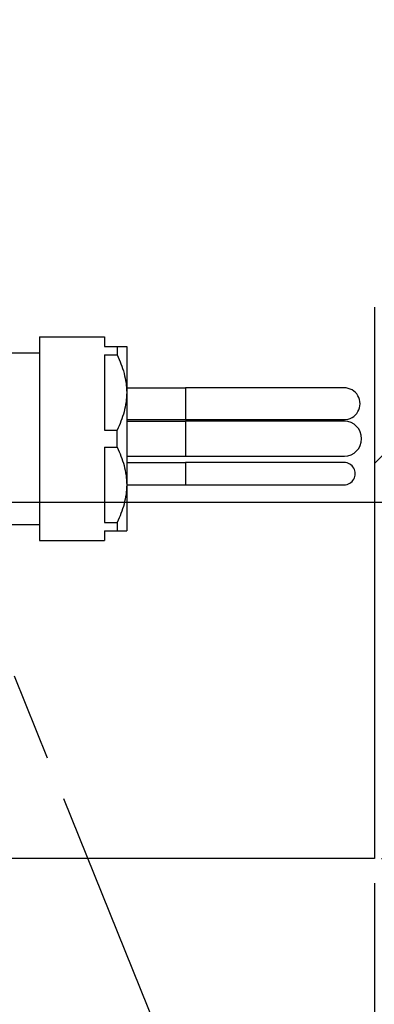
# Model space of a CAD drawing. Header units: millimetres. Extents: x 0 to 3360, y 0 to 2376.
# Tile 31 of 144: x 700 to 774, y 545 to 751. Entities that reach past the tile are written whole.
import ezdxf

# ---------------------------------------------------------------- set-up
doc = ezdxf.new("R2010")
doc.units = ezdxf.units.MM
doc.header["$LTSCALE"] = 184.8
doc.linetypes.add('CENTER', pattern=[0.6, 0.375, -0.075, 0.075, -0.075])
doc.linetypes.add('PHANTOM', pattern=[0.8, 0.45, -0.05, 0.1, -0.05, 0.1, -0.05])
doc.layers.get('0').update_dxf_attribs({"linetype": 'CONTINUOUS'})
for name, color, linetype in [('AXIS', 7, 'CONTINUOUS'), ('CRV', 7, 'CONTINUOUS'), ('DRIV_DIM', 7, 'CONTINUOUS')]:
    doc.layers.add(name, color=color, linetype=linetype)
doc.styles.get("Standard").update_dxf_attribs({"font": 'txt', "width": 0.8})
doc.dimstyles.new('DIMSTYLE_12', dxfattribs={"dimtxt": 19, "dimasz": 9, "dimexe": 2, "dimexo": 1.5, "dimgap": 9.5, "dimtad": 1, "dimdec": 3, "dimlfac": 1.5, "dimdsep": 46, "dimtxsty": 'STANDARD', "dimblk": 'OPEN', "dimblk1": 'OPEN', "dimblk2": 'OPEN', "dimcen": 0.09, "dimadec": 3, "dimazin": 2, "dimtp": 0.5, "dimtm": 0.5, "dimtfac": 1, "dimtdec": 3, "dimtofl": 0, "dimtmove": 0, "dimatfit": 3, "dimldrblk": 'OPEN', "dimfxl": 1, "dimtolj": 1, "dimarcsym": 0})
doc.dimstyles.new('DIMSTYLE_14', dxfattribs={"dimtxt": 19, "dimasz": 9, "dimexe": 2, "dimexo": 1.5, "dimgap": 4.75, "dimtad": 1, "dimdec": 3, "dimlfac": 1.5, "dimdsep": 46, "dimtxsty": 'STANDARD', "dimblk": 'OPEN', "dimblk1": 'OPEN', "dimblk2": 'OPEN', "dimcen": 0.09, "dimadec": 3, "dimazin": 2, "dimtp": 0.5, "dimtm": 0.5, "dimtfac": 1, "dimtdec": 3, "dimtofl": 0, "dimtmove": 0, "dimatfit": 3, "dimldrblk": 'OPEN', "dimfxl": 1, "dimtolj": 1, "dimarcsym": 0})
doc.dimstyles.new('DIMSTYLE_15', dxfattribs={"dimtxt": 19, "dimasz": 9, "dimexe": 2, "dimexo": 1.5, "dimgap": 4.75, "dimtad": 1, "dimdec": 3, "dimlfac": 1.5, "dimdsep": 46, "dimtxsty": 'STANDARD', "dimblk": 'OPEN', "dimblk1": 'OPEN', "dimblk2": 'OPEN', "dimcen": 0.09, "dimadec": 3, "dimazin": 2, "dimtp": 0.3, "dimtm": 0.3, "dimtfac": 1, "dimtdec": 3, "dimtofl": 0, "dimtmove": 0, "dimatfit": 3, "dimldrblk": 'OPEN', "dimfxl": 1, "dimtolj": 1, "dimarcsym": 0})

# ---------------------------------------------------------------- blocks, each defined once
blk = doc.blocks.new('*D47')
at = {"layer": 'DRIV_DIM', "color": 2, "linetype": 'CONTINUOUS'}
for p, q in [((881.98, 908.1), (934.02, 951.77)), ((259.17, 650.02), (104.98, 650.02))]:
    blk.add_line(p, q, dxfattribs=at)
for points in [[(924.36, 955.37), (932.49, 950.48), (928.92, 959.27)], [(104.07, 659.05), (106.98, 650.02), (110.07, 658.99)]]:
    blk.add_lwpolyline(points, dxfattribs=at)
for start, end in [(40, 110), (110, 180)]:
    blk.add_arc((574.42, 650.02), 467.43, start, end, dxfattribs=at)
blk = doc.blocks.new('_OPEN')
at = {"color": 0, "linetype": 'BYBLOCK'}
for p, q in [((0, 0), (-1, 0.333)), ((-1, -0.333), (0, 0)), ((-1, 0), (0, 0))]:
    blk.add_line(p, q, dxfattribs=at)
blk = doc.blocks.new('*D48')
at = {"layer": 'DRIV_DIM', "color": 2, "linetype": 'CONTINUOUS'}
for p, q in [((124.67, 650.02), (104.98, 650.02)), ((881.98, 391.94), (934.02, 348.28))]:
    blk.add_line(p, q, dxfattribs=at)
for points in [[(110.07, 641.05), (106.98, 650.02), (104.07, 640.99)], [(928.92, 340.77), (932.49, 349.56), (924.36, 344.68)]]:
    blk.add_lwpolyline(points, dxfattribs=at)
for start, end in [(180, 250), (250, 320)]:
    blk.add_arc((574.42, 650.02), 467.43, start, end, dxfattribs=at)
blk = doc.blocks.new('*D49')
at = {"layer": 'DRIV_DIM', "color": 2, "linetype": 'CONTINUOUS'}
for p, q in [((671.15, 682.13), (645.7, 745.11)), ((881.98, 391.94), (934.02, 348.28))]:
    blk.add_line(p, q, dxfattribs=at)
for points in [[(653.78, 749.28), (646.45, 743.26), (655.93, 743.68)], [(935.82, 358.45), (932.49, 349.56), (940.48, 354.67)]]:
    blk.add_lwpolyline(points, dxfattribs=at)
for start, end in [(36, 112), (320, 36)]:
    blk.add_arc((740.39, 510.75), 250.76, start, end, dxfattribs=at)
blk = doc.blocks.new('*D50')
at = {"layer": 'DRIV_DIM', "color": 2, "linetype": 'CONTINUOUS'}
for p, q in [((741.85, 650.02), (932.12, 650.02)), ((930.12, 650.02), (930.12, 612.69)), ((930.12, 575.36), (930.12, 612.69)), ((775.92, 575.36), (932.12, 575.36))]:
    blk.add_line(p, q, dxfattribs=at)
at = {"layer": 'DRIV_DIM', "color": 2, "linetype": 'CONTINUOUS', "xscale": 9, "yscale": 9, "zscale": 9}
for p, rotation in [((930.12, 650.02), 90), ((930.12, 575.36), 270)]:
    blk.add_blockref('_OPEN', p, dxfattribs=dict(at, rotation=rotation))
blk = doc.blocks.new('*D51')
at = {"layer": 'DRIV_DIM', "color": 2, "linetype": 'CONTINUOUS'}
for p, q in [((574.42, 648.52), (574.42, 438.23)), ((774.42, 570.2), (774.42, 438.23)), ((574.42, 440.23), (674.42, 440.23)), ((774.42, 440.23), (674.42, 440.23))]:
    blk.add_line(p, q, dxfattribs=at)
at = {"layer": 'DRIV_DIM', "color": 2, "linetype": 'CONTINUOUS', "xscale": 9, "yscale": 9, "zscale": 9, "rotation": 180}
blk.add_blockref('_OPEN', (574.42, 440.23), dxfattribs=at)
at = {"layer": 'DRIV_DIM', "color": 2, "linetype": 'CONTINUOUS', "xscale": 9, "yscale": 9, "zscale": 9}
blk.add_blockref('_OPEN', (774.42, 440.23), dxfattribs=at)

msp = doc.modelspace()

# ---------------------------------------------------------------- linework, layer by layer
at = {"color": 7, "linetype": 'CONTINUOUS'}
for p, q in [((704.08179, 684.7221), (717.74846, 684.7221)), ((717.74846, 684.7221), (717.74846, 682.68877)), ((717.74846, 680.9004), (717.74846, 665.14381)), ((722.41513, 674.0221), (734.74846, 674.0221)), ((722.41513, 667.35544), (744.07797, 667.35519)), ((722.41513, 667.0221), (734.74846, 667.0221)), ((743.27607, 667.02265), (734.74846, 667.0221)), ((737.47426, 667.02172), (734.74846, 667.0221)), ((747.05236, 667.02218), (743.27607, 667.02265)), ((766.44464, 667.35471), (767.34911, 667.35573)), ((767.34911, 667.35573), (768.07793, 667.35544)), ((768.13369, 667.02174), (767.87118, 667.02292)), ((717.74846, 661.56706), (717.74846, 645.81048)), ((722.41513, 659.68877), (734.74846, 659.68877)), ((722.41513, 658.35544), (734.74846, 658.35544)), ((734.74846, 659.68877), (743.27607, 659.68823)), ((743.27607, 659.68823), (747.05236, 659.6887)), ((746.17961, 659.6888), (749.04601, 659.68846)), ((759.36745, 658.35549), (747.40783, 658.35554)), ((749.04601, 659.68846), (753.18109, 659.68854)), ((751.85565, 659.68866), (754.58617, 659.68841)), ((754.58617, 659.68841), (759.52272, 659.68868)), ((767.87118, 659.68795), (768.13369, 659.68914)), ((722.41513, 653.68877), (734.74846, 653.68877)), ((759.36746, 653.68871), (766.44266, 653.68826)), ((766.44266, 653.68826), (767.3475, 653.68897)), ((767.3475, 653.68897), (768.0799, 653.68877)), ((717.74846, 644.0221), (717.74846, 641.98877)), ((704.08179, 641.98877), (717.74846, 641.98877))]:
    msp.add_line(p, q, dxfattribs=at)
at = {"color": 9, "linetype": 'CONTINUOUS'}
for p, q in [((734.74846, 674.0221), (734.74846, 667.35544)), ((734.74846, 667.0221), (734.74846, 659.68877)), ((734.74846, 658.35544), (734.74846, 653.68877))]:
    msp.add_line(p, q, dxfattribs=at)
at = {"color": 7, "linetype": 'CONTINUOUS'}
for points in [[(759.37273, 674.02218), (753.82295, 674.02233), (750.69021, 674.02214), (747.41495, 674.02226), (744.07797, 674.02235), (740.76852, 674.02221), (737.59098, 674.02229), (734.74846, 674.0221)], [(763.60502, 674.02225), (761.6667, 674.02227), (759.37273, 674.02218)], [(768.07793, 674.0221), (767.34911, 674.02181), (766.44464, 674.02283), (763.60502, 674.02225)], [(744.07797, 667.35519), (753.82295, 667.35521), (756.73945, 667.35541), (759.37273, 667.35536), (761.6667, 667.35527), (763.60502, 667.35529), (766.44464, 667.35471)], [(753.18109, 667.02233), (749.04601, 667.02241), (746.17961, 667.02208)], [(759.52271, 667.0222), (754.58617, 667.02246), (751.85565, 667.02221)], [(765.91858, 667.0224), (762.08603, 667.02225), (759.72974, 667.0222), (757.21745, 667.02212)], [(764.40753, 667.0222), (763.29851, 667.02286), (761.64321, 667.02299), (759.84495, 667.0222)], [(767.87118, 667.02292), (767.15785, 667.02213), (765.91858, 667.0224)], [(734.74846, 659.68877), (737.47426, 659.68915), (740.36019, 659.68874)], [(747.40783, 658.35554), (744.07301, 658.35561), (740.76606, 658.35551), (737.5904, 658.35557), (734.74846, 658.35544)], [(757.21745, 659.68875), (765.91858, 659.68847), (767.15785, 659.68874), (767.87118, 659.68795)], [(766.44266, 658.35595), (761.66337, 658.35555), (759.36745, 658.35549)], [(759.84496, 659.68867), (761.64322, 659.68788), (763.29852, 659.68801), (764.40754, 659.68867)], [(768.0799, 658.35544), (767.3475, 658.35523), (766.44266, 658.35595)], [(734.74846, 653.68877), (737.59041, 653.68864), (740.76606, 653.68869), (744.07302, 653.6886), (747.40784, 653.68866), (750.68173, 653.68875), (753.81448, 653.68861), (756.73238, 653.68875), (759.36746, 653.68871)]]:
    msp.add_lwpolyline(points, dxfattribs=at)
for centre, radius, start, end in [((768.08179, 670.68877), 3.33333, 269.9336692, 90.0663308), ((768.08179, 663.35544), 3.66667, 270.8110366, 89.1889634), ((768.08179, 656.0221), 2.33333, 269.9535735, 90.0464265)]:
    msp.add_arc(centre, radius, start, end, dxfattribs=at)
at = {"layer": 'AXIS', "color": 7, "linetype": 'CONTINUOUS'}
for p, q in [((704.08179, 684.7221), (704.08179, 641.98877)), ((696.74846, 681.35544), (704.08179, 681.35544)), ((717.74846, 682.68877), (722.41513, 682.68877)), ((720.38179, 682.68877), (720.38179, 680.9004)), ((722.41513, 682.68877), (722.41513, 644.0221)), ((717.74846, 680.9004), (720.38179, 680.9004)), ((717.74846, 665.14381), (720.38179, 665.14381)), ((720.38179, 661.56706), (720.38179, 665.14381)), ((717.74846, 661.56706), (720.38179, 661.56706)), ((696.74846, 645.35544), (704.08179, 645.35544)), ((717.74846, 645.81048), (720.38179, 645.81048)), ((717.74846, 644.0221), (722.41513, 644.0221)), ((720.38179, 645.81048), (720.38179, 644.0221))]:
    msp.add_line(p, q, dxfattribs=at)
at = {"layer": 'AXIS', "color": 7, "linetype": 'CENTER'}
msp.add_line((574.41513, 650.0221), (885.43096, 650.0221), dxfattribs=at)
at = {"layer": 'AXIS', "color": 7, "linetype": 'CONTINUOUS'}
for points, knots in [([(720.38179, 680.9004), (720.98861, 679.66609), (722.01484, 677.11691), (722.41513, 674.37708), (722.41513, 673.0221)], [0, 0, 0, 0, 0.503741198, 1, 1, 1, 1]), ([(722.41513, 673.0221), (722.41513, 671.66713), (722.01484, 668.92729), (720.98861, 666.37812), (720.38179, 665.14381)], [0, 0, 0, 0, 0.496258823, 1, 1, 1, 1]), ([(720.38179, 661.56706), (720.98861, 660.33275), (722.01484, 657.78358), (722.41513, 655.04375), (722.41513, 653.68877)], [0, 0, 0, 0, 0.503741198, 1, 1, 1, 1]), ([(722.41513, 653.68877), (722.41513, 652.33379), (722.01484, 649.59396), (720.98861, 647.04479), (720.38179, 645.81048)], [0, 0, 0, 0, 0.496258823, 1, 1, 1, 1])]:
    msp.add_open_spline(points, degree=3, knots=knots, dxfattribs=at)
at = {"layer": 'CRV', "color": 2, "linetype": 'CENTER'}
msp.add_line((774.41513, 690.9), (774.41513, 650.0221), dxfattribs=at)
at = {"layer": 'CRV', "color": 2, "linetype": 'CONTINUOUS'}
msp.add_line((774.41513, 658.16664), (800.27676, 684.02828), dxfattribs=at)
at = {"layer": 'CRV', "color": 2, "linetype": 'PHANTOM'}
for p, q in [((774.41513, 650.0221), (774.41513, 575.35544)), ((740.39142, 510.75145), (694.88675, 623.37946)), ((774.41513, 575.35544), (643.95425, 575.35544))]:
    msp.add_line(p, q, dxfattribs=at)
for start, end in [(40, 172.9052597), (187.0947403, 320)]:
    msp.add_arc((574.41513, 650.0221), 400, start, end, dxfattribs=at)

# ---------------------------------------------------------------- dimensions: what is measured, and where the dimension line sits
at = {"layer": 'DRIV_DIM', "color": 2, "linetype": 'CONTINUOUS'}
for base, line1, line2, text, picture, middle in [((414.54425, 1089.26373), ((877.25217, 904.13256), (880.8329, 907.13715)), ((265.34817, 650.0221), (260.67386, 650.0221)), '1st-axis\\Pmove envelope\\P<>', '*D47', (365.87448, 1068.35535)), ((943.26417, 658.14714), ((878.91194, 394.51894), (880.8329, 392.90706)), ((672.65293, 678.41011), (671.71355, 680.73516)), '2nd-axis\\Pmove envelope\\P<>', '*D49', (911.89664, 693.69625)), ((414.54425, 210.78048), ((130.84881, 650.0221), (126.1745, 650.0221)), ((877.25217, 395.91165), (880.8329, 392.90706)), '<>\\P1st-axis\\Pmove envelope', '*D48', (389.06068, 220.91182))]:
    dim = msp.add_angular_dim_2l(base=base, line1=line1, line2=line2, text=text, dimstyle='DIMSTYLE_12', override={"dimtad": 2}, dxfattribs=at)
    dim.commit()
    dim.dimension.update_dxf_attribs({"geometry": picture, "text_midpoint": middle, "dimtype": 162})
dim = msp.add_linear_dim(base=(774.41513, 440.23427), p1=(574.41513, 650.0221), p2=(774.41513, 571.69752), dimstyle='DIMSTYLE_14', dxfattribs=at)
dim.commit()
dim.dimension.update_dxf_attribs({"geometry": '*D51', "text_midpoint": (651.61513, 440.23427), "dimtype": 160})
dim = msp.add_linear_dim(base=(930.11631, 575.35544), p1=(740.35313, 650.0221), p2=(774.41513, 575.35544), angle=270, dimstyle='DIMSTYLE_15', dxfattribs=at)
dim.commit()
dim.dimension.update_dxf_attribs({"geometry": '*D50', "text_midpoint": (930.11631, 589.88877), "dimtype": 160})

doc.saveas('drawing.dxf')
